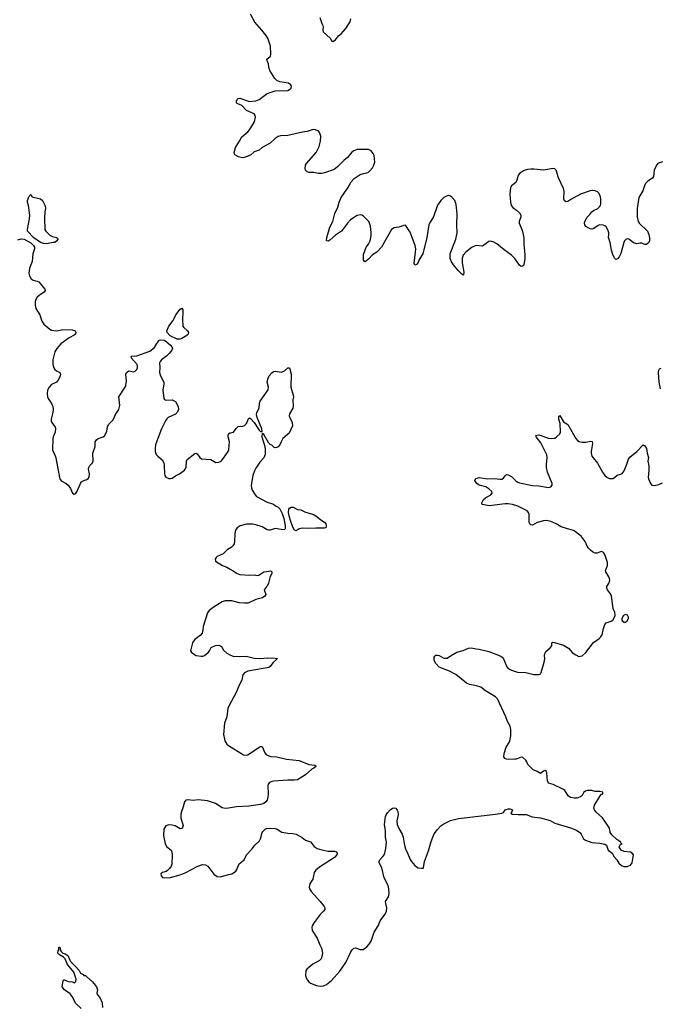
# Model space of a CAD drawing. Header units: inches. Extents: x 1246200 to 1417275, y 606399 to 671266.
# Tile 36 of 63: x 1348293 to 1356261, y 624812 to 637061. Entities that reach past the tile are written whole.
import ezdxf

# ---------------------------------------------------------------- set-up
doc = ezdxf.new("R2010")
doc.units = ezdxf.units.IN
doc.header["$MEASUREMENT"] = 0
for name, color, linetype in [('B3642', 7, 'Continuous'), ('B3643', 7, 'Continuous'), ('B3652', 7, 'Continuous'), ('B3653', 7, 'Continuous')]:
    doc.layers.add(name, color=color, linetype=linetype)

msp = doc.modelspace()

# ---------------------------------------------------------------- linework, layer by layer
at = {"layer": 'B3642', "color": 6, "elevation": 800}
msp.add_lwpolyline([(1349059, 624759), (1348990, 624823), (1348946, 624910), (1348922, 624942), (1348852, 624990), (1348821, 625030), (1348833, 625107), (1348844, 625116), (1348850, 625117), (1348866, 625106), (1348910, 625093), (1348930, 625096), (1348951, 625091), (1348965, 625085), (1348970, 625074), (1348990, 625094), (1348995, 625125), (1348967, 625210), (1348888, 625308), (1348858, 625378), (1348837, 625397), (1348787, 625427), (1348769, 625449), (1348770, 625478), (1348779, 625490), (1348782, 625518), (1348790, 625525), (1348795, 625510), (1348795, 625490), (1348807, 625467), (1348828, 625448), (1348859, 625439), (1348890, 625417), (1348926, 625346), (1348990, 625276), (1349034, 625234), (1349050, 625201), (1349084, 625184), (1349092, 625172), (1349110, 625171), (1349130, 625155), (1349197, 625090), (1349250, 625030), (1349260, 624990), (1349253, 624950), (1349262, 624930), (1349290, 624896), (1349319, 624830), (1349324, 624770)], dxfattribs=at)
at = {"layer": 'B3643', "color": 6, "elevation": 900}
msp.add_lwpolyline([(1348627, 634273), (1348590, 634276), (1348554, 634290), (1348467, 634347), (1348391, 634430), (1348389, 634450), (1348416, 634584), (1348420, 634630), (1348404, 634750), (1348391, 634790), (1348391, 634810), (1348410, 634865), (1348430, 634886), (1348450, 634858), (1348553, 634833), (1348576, 634810), (1348610, 634745), (1348614, 634714), (1348604, 634670), (1348600, 634590), (1348606, 634450), (1348618, 634430), (1348670, 634380), (1348703, 634363), (1348751, 634350), (1348762, 634342), (1348768, 634330), (1348756, 634310), (1348730, 634291), (1348710, 634287)], close=True, dxfattribs=at)
for points in [[(1348270, 634322), (1348310, 634335), (1348350, 634329), (1348430, 634283), (1348464, 634250), (1348477, 634230), (1348478, 634210), (1348458, 634150), (1348449, 634051), (1348417, 633970), (1348408, 633908), (1348416, 633876), (1348436, 633836), (1348459, 633819), (1348510, 633810), (1348530, 633801), (1348607, 633710), (1348610, 633690), (1348598, 633670), (1348550, 633643), (1348512, 633610), (1348490, 633572), (1348486, 633550), (1348485, 633510), (1348494, 633470), (1348542, 633390), (1348567, 633310), (1348595, 633275), (1348670, 633210), (1348690, 633199), (1348750, 633192), (1348830, 633206), (1348944, 633204), (1348975, 633195), (1348982, 633190), (1348990, 633170), (1348988, 633150), (1348970, 633135), (1348910, 633104), (1348806, 633030), (1348756, 632970), (1348732, 632928), (1348704, 632830), (1348704, 632770), (1348717, 632730), (1348731, 632710), (1348750, 632694), (1348794, 632670), (1348799, 632650), (1348796, 632630), (1348775, 632585), (1348750, 632552), (1348690, 632523), (1348659, 632490), (1348639, 632450), (1348633, 632410), (1348640, 632370), (1348649, 632350), (1348690, 632288), (1348707, 632250), (1348709, 632210), (1348705, 632175), (1348686, 632090), (1348686, 632070), (1348692, 632050), (1348733, 631993), (1348740, 631970), (1348734, 631930), (1348709, 631870), (1348706, 631850), (1348701, 631710), (1348736, 631636), (1348743, 631610), (1348787, 631367), (1348792, 631350), (1348810, 631324), (1348872, 631292), (1348897, 631270), (1348925, 631230), (1348950, 631172), (1348970, 631158), (1348990, 631171), (1349010, 631196), (1349048, 631290), (1349062, 631310), (1349090, 631330), (1349130, 631341), (1349146, 631354), (1349156, 631370), (1349160, 631410), (1349151, 631470), (1349152, 631490), (1349165, 631515), (1349197, 631550), (1349206, 631570), (1349204, 631670), (1349230, 631750), (1349234, 631810), (1349250, 631833), (1349270, 631849), (1349330, 631870), (1349353, 631890), (1349377, 631943), (1349386, 631994), (1349397, 632023), (1349456, 632084), (1349485, 632150), (1349527, 632210), (1349539, 632261), (1349529, 632331), (1349528, 632370), (1349604, 632490), (1349612, 632510), (1349620, 632570), (1349614, 632646), (1349622, 632670), (1349650, 632694), (1349710, 632682), (1349730, 632687), (1349752, 632710), (1349759, 632730), (1349760, 632750), (1349754, 632770), (1349683, 632850), (1349678, 632870), (1349685, 632875), (1349750, 632878), (1349910, 632938), (1349970, 632984), (1350000, 633032)], [(1350000, 631817), (1349984, 631770), (1349977, 631723), (1349978, 631690), (1349992, 631652), (1350000, 631642)]]:
    msp.add_lwpolyline(points, dxfattribs=at)
at = {"layer": 'B3652', "color": 6, "elevation": 900}
msp.add_lwpolyline([(1351358, 630000), (1351332, 629970), (1351354, 629910), (1351344, 629890), (1351312, 629870), (1351230, 629849), (1351137, 629803), (1351090, 629801), (1351025, 629805), (1350930, 629832), (1350848, 629832), (1350810, 629820), (1350699, 629750), (1350650, 629710), (1350630, 629683), (1350575, 629510), (1350572, 629470), (1350561, 629430), (1350540, 629400), (1350473, 629350), (1350455, 629330), (1350444, 629310), (1350416, 629210), (1350430, 629187), (1350490, 629151), (1350550, 629142), (1350570, 629144), (1350590, 629153), (1350637, 629190), (1350654, 629210), (1350673, 629250), (1350730, 629275), (1350770, 629280), (1350803, 629263), (1350830, 629218), (1350870, 629180), (1350915, 629155), (1350950, 629142), (1351030, 629137), (1351110, 629143), (1351210, 629120), (1351287, 629113), (1351370, 629124), (1351470, 629120), (1351494, 629114), (1351496, 629110), (1351442, 629058), (1351410, 629014), (1351390, 629003), (1351130, 628957), (1351090, 628936), (1351070, 628910), (1351056, 628844), (1351026, 628790), (1350987, 628690), (1350900, 628530), (1350883, 628490), (1350870, 628390), (1350839, 628310), (1350830, 628170), (1350835, 628130), (1350846, 628090), (1350870, 628050), (1350891, 628031), (1351075, 627915), (1351110, 627911), (1351130, 627917), (1351270, 628011), (1351290, 628021), (1351310, 628019), (1351342, 627942), (1351360, 627920), (1351390, 627902), (1351415, 627895), (1351492, 627892), (1351610, 627861), (1351770, 627846), (1351890, 627794), (1351966, 627786), (1351978, 627778), (1351977, 627770), (1351953, 627750), (1351925, 627735), (1351850, 627668), (1351750, 627606), (1351710, 627599), (1351630, 627600), (1351453, 627587), (1351430, 627584), (1351400, 627570), (1351385, 627550), (1351378, 627530), (1351383, 627430), (1351381, 627390), (1351370, 627350), (1351354, 627330), (1351330, 627311), (1351290, 627297), (1351145, 627275), (1350990, 627268), (1350890, 627250), (1350850, 627248), (1350810, 627258), (1350730, 627308), (1350630, 627344), (1350515, 627355), (1350450, 627349), (1350385, 627355), (1350361, 627350), (1350345, 627330), (1350328, 627270), (1350301, 627199), (1350296, 627170), (1350296, 627130), (1350328, 627032), (1350320, 627010), (1350310, 626998), (1350290, 626996), (1350229, 627030), (1350190, 627041), (1350150, 627043), (1350110, 627030), (1350086, 626990), (1350080, 626910), (1350103, 626810), (1350124, 626770), (1350176, 626730), (1350185, 626710), (1350188, 626670), (1350184, 626556), (1350177, 626530), (1350158, 626502), (1350130, 626475), (1350115, 626465), (1350068, 626452), (1350050, 626435), (1350051, 626410), (1350070, 626391), (1350090, 626387), (1350170, 626388), (1350290, 626424), (1350350, 626447), (1350508, 626532), (1350569, 626549), (1350606, 626546), (1350632, 626532), (1350709, 626429), (1350750, 626403), (1350790, 626399), (1350890, 626427), (1350930, 626434), (1350953, 626447), (1350980, 626470), (1350993, 626490), (1351022, 626558), (1351086, 626610), (1351115, 626670), (1351180, 626740), (1351216, 626790), (1351276, 626844), (1351290, 626870), (1351310, 626950), (1351317, 626963), (1351345, 626990), (1351370, 627002), (1351470, 627000), (1351496, 626990), (1351554, 626954), (1351630, 626939), (1351690, 626937), (1351730, 626929), (1351806, 626886), (1351850, 626852), (1351910, 626834), (1351955, 626775), (1351993, 626750), (1352052, 626732), (1352130, 626718), (1352210, 626717), (1352230, 626710), (1352240, 626690), (1352238, 626670), (1352210, 626638), (1352022, 626518), (1351978, 626482), (1351958, 626450), (1351940, 626370), (1351904, 626310), (1351897, 626290), (1351895, 626270), (1351899, 626250), (1351921, 626210), (1352032, 626092), (1352079, 626030), (1352089, 626010), (1352087, 625990), (1352072, 625970), (1352030, 625930), (1351954, 625830), (1351929, 625790), (1351925, 625770), (1351930, 625728), (1351995, 625635), (1352028, 625550), (1352049, 625510), (1352058, 625450), (1352053, 625407), (1352041, 625379), (1352023, 625357), (1351938, 625310), (1351865, 625250), (1351853, 625227), (1351848, 625170), (1351853, 625150), (1351874, 625114), (1351890, 625091), (1351910, 625076), (1351985, 625045), (1352030, 625037), (1352070, 625041), (1352110, 625057), (1352172, 625110), (1352277, 625223), (1352350, 625330), (1352414, 625466), (1352430, 625490), (1352450, 625510), (1352470, 625516), (1352530, 625494), (1352565, 625495), (1352610, 625526), (1352641, 625559), (1352664, 625596), (1352702, 625710), (1352750, 625788), (1352775, 625850), (1352836, 625930), (1352854, 625966), (1352861, 626010), (1352846, 626066), (1352845, 626090), (1352880, 626150), (1352887, 626190), (1352885, 626250), (1352875, 626290), (1352826, 626386), (1352798, 626510), (1352766, 626570), (1352763, 626590), (1352771, 626610), (1352812, 626650), (1352830, 626675), (1352849, 626750), (1352856, 626830), (1352844, 626890), (1352844, 626970), (1352832, 627050), (1352843, 627150), (1352850, 627170), (1352870, 627195), (1352900, 627230), (1352930, 627250), (1352950, 627255), (1352970, 627250), (1352989, 627229), (1352998, 627210), (1352999, 627170), (1352986, 627094), (1352990, 627050), (1353010, 626997), (1353052, 626930), (1353063, 626890), (1353078, 626790), (1353090, 626747), (1353123, 626683), (1353150, 626614), (1353166, 626590), (1353210, 626539), (1353230, 626521), (1353250, 626510), (1353290, 626504), (1353310, 626505), (1353315, 626510), (1353330, 626590), (1353379, 626721), (1353410, 626838), (1353430, 626893), (1353450, 626933), (1353490, 626988), (1353532, 627030), (1353570, 627058), (1353650, 627097), (1353750, 627122), (1354210, 627177), (1354290, 627190), (1354310, 627198), (1354333, 627230), (1354370, 627243), (1354390, 627244), (1354421, 627230), (1354414, 627206), (1354401, 627190), (1354419, 627179), (1354492, 627172), (1354593, 627173), (1354667, 627146), (1354770, 627130), (1354890, 627098), (1354950, 627067), (1355146, 627006), (1355217, 626977), (1355261, 626950), (1355276, 626930), (1355305, 626870), (1355330, 626855), (1355410, 626823), (1355510, 626817), (1355570, 626803), (1355593, 626793), (1355614, 626730), (1355664, 626690), (1355686, 626646), (1355719, 626610), (1355746, 626566), (1355778, 626538), (1355807, 626527), (1355850, 626526), (1355890, 626544), (1355910, 626570), (1355929, 626670), (1355912, 626692), (1355890, 626705), (1355812, 626712), (1355774, 626730), (1355749, 626770), (1355764, 626796), (1355786, 626810), (1355774, 626814), (1355769, 626830), (1355721, 626861), (1355659, 626919), (1355637, 626950), (1355630, 627002), (1355571, 627091), (1355543, 627130), (1355462, 627202), (1355441, 627230), (1355435, 627250), (1355442, 627290), (1355513, 627407), (1355530, 627425), (1355546, 627430), (1355546, 627450), (1355510, 627459), (1355450, 627461), (1355410, 627473), (1355350, 627472), (1355330, 627464), (1355311, 627450), (1355290, 627410), (1355268, 627392), (1355223, 627377), (1355190, 627376), (1355144, 627384), (1355120, 627400), (1355074, 627470), (1355050, 627487), (1354930, 627547), (1354870, 627563), (1354859, 627590), (1354852, 627692), (1354846, 627706), (1354830, 627721), (1354810, 627712), (1354770, 627684), (1354730, 627709), (1354678, 627730), (1354615, 627795), (1354602, 627830), (1354589, 627850), (1354550, 627884), (1354530, 627886), (1354470, 627862), (1354450, 627861), (1354370, 627858), (1354350, 627860), (1354328, 627868), (1354316, 627890), (1354318, 627930), (1354345, 628010), (1354382, 628070), (1354390, 628090), (1354404, 628150), (1354403, 628230), (1354393, 628273), (1354362, 628330), (1354339, 628390), (1354236, 628610), (1354210, 628636), (1354089, 628710), (1354030, 628756), (1353974, 628774), (1353890, 628790), (1353850, 628807), (1353716, 628916), (1353638, 628958), (1353510, 629008), (1353470, 629050), (1353448, 629090), (1353449, 629131), (1353456, 629144), (1353470, 629156), (1353490, 629156), (1353510, 629150), (1353570, 629119), (1353590, 629116), (1353610, 629119), (1353650, 629148), (1353730, 629194), (1353810, 629213), (1353877, 629243), (1353910, 629248), (1353970, 629233), (1354010, 629231), (1354130, 629202), (1354268, 629148), (1354295, 629130), (1354313, 629110), (1354352, 629010), (1354370, 628989), (1354410, 628967), (1354485, 628945), (1354590, 628939), (1354690, 628915), (1354750, 628916), (1354770, 628924), (1354779, 628941), (1354817, 629070), (1354825, 629110), (1354820, 629150), (1354823, 629177), (1354838, 629202), (1354893, 629247), (1354912, 629270), (1354914, 629310), (1354924, 629316), (1354946, 629314), (1355058, 629278), (1355121, 629241), (1355170, 629185), (1355210, 629158), (1355250, 629140), (1355290, 629148), (1355333, 629187), (1355430, 629311), (1355499, 629361), (1355519, 629381), (1355538, 629410), (1355553, 629487), (1355570, 629536), (1355590, 629557), (1355650, 629578), (1355670, 629591), (1355692, 629628), (1355699, 629650), (1355696, 629690), (1355677, 629730), (1355670, 629770), (1355655, 629890), (1355640, 629920), (1355604, 629970), (1355596, 629990), (1355597, 630000)], dxfattribs=at)
msp.add_lwpolyline([(1355830, 629662), (1355805, 629650), (1355784, 629610), (1355784, 629590), (1355790, 629578), (1355810, 629565), (1355830, 629565), (1355850, 629582), (1355864, 629610), (1355864, 629630), (1355852, 629652)], close=True, dxfattribs=at)
at = {"layer": 'B3653', "color": 6, "elevation": 900}
for points in [[(1356290, 635291), (1356250, 635280), (1356230, 635270), (1356212, 635250), (1356186, 635190), (1356178, 635110), (1356165, 635090), (1356107, 635050), (1356079, 635021), (1356065, 634995), (1356044, 634930), (1355996, 634850), (1355975, 634710), (1355973, 634610), (1355985, 634550), (1355997, 634530), (1356102, 634430), (1356118, 634390), (1356128, 634348), (1356127, 634310), (1356119, 634290), (1356090, 634264), (1356070, 634265), (1356030, 634281), (1356010, 634282), (1355970, 634272), (1355930, 634286), (1355870, 634332), (1355850, 634335), (1355836, 634330), (1355816, 634310), (1355806, 634290), (1355770, 634154), (1355750, 634111), (1355730, 634086), (1355710, 634078), (1355690, 634094), (1355670, 634138), (1355654, 634194), (1355637, 634290), (1355615, 634350), (1355622, 634390), (1355621, 634410), (1355608, 634448), (1355586, 634486), (1355570, 634498), (1355550, 634505), (1355510, 634508), (1355490, 634502), (1355436, 634464), (1355410, 634456), (1355390, 634458), (1355365, 634470), (1355336, 634490), (1355321, 634510), (1355318, 634530), (1355321, 634550), (1355350, 634604), (1355384, 634636), (1355409, 634670), (1355430, 634689), (1355486, 634714), (1355516, 634750), (1355522, 634770), (1355523, 634830), (1355518, 634858), (1355499, 634899), (1355480, 634920), (1355452, 634932), (1355415, 634935), (1355390, 634931), (1355270, 634889), (1355150, 634826), (1355110, 634801), (1355090, 634795), (1355070, 634807), (1355061, 634830), (1355067, 634927), (1355059, 634959), (1354993, 635093), (1354967, 635187), (1354950, 635204), (1354930, 635208), (1354810, 635190), (1354690, 635203), (1354650, 635202), (1354610, 635197), (1354570, 635185), (1354515, 635150), (1354498, 635130), (1354489, 635110), (1354477, 635063), (1354464, 635036), (1354410, 634993), (1354398, 634970), (1354389, 634890), (1354398, 634790), (1354408, 634750), (1354425, 634725), (1354474, 634690), (1354510, 634658), (1354526, 634630), (1354525, 634610), (1354505, 634550), (1354505, 634530), (1354543, 634443), (1354557, 634390), (1354563, 634343), (1354562, 634270), (1354577, 634137), (1354576, 634084), (1354565, 634015), (1354558, 634002), (1354547, 633993), (1354530, 633991), (1354510, 634006), (1354452, 634090), (1354412, 634132), (1354319, 634199), (1354230, 634271), (1354190, 634294), (1354150, 634305), (1354130, 634302), (1354110, 634291), (1354050, 634242), (1353973, 634253), (1353950, 634245), (1353922, 634230), (1353842, 634170), (1353809, 634130), (1353795, 634090), (1353796, 634036), (1353818, 633922), (1353814, 633886), (1353810, 633884), (1353790, 633899), (1353750, 633936), (1353689, 634010), (1353664, 634050), (1353648, 634092), (1353649, 634150), (1353717, 634330), (1353734, 634410), (1353730, 634510), (1353734, 634646), (1353723, 634763), (1353704, 634810), (1353670, 634854), (1353650, 634867), (1353630, 634872), (1353610, 634870), (1353570, 634848), (1353530, 634810), (1353490, 634752), (1353440, 634610), (1353392, 634530), (1353384, 634510), (1353356, 634350), (1353309, 634150), (1353264, 634076), (1353250, 634042), (1353230, 634016), (1353210, 634008), (1353200, 634030), (1353218, 634170), (1353219, 634210), (1353211, 634250), (1353150, 634416), (1353110, 634481), (1353090, 634503), (1353070, 634501), (1353010, 634478), (1352950, 634470), (1352918, 634450), (1352794, 634230), (1352737, 634170), (1352683, 634137), (1352630, 634083), (1352590, 634049), (1352576, 634056), (1352568, 634068), (1352570, 634138), (1352602, 634230), (1352631, 634269), (1352651, 634309), (1352665, 634370), (1352667, 634410), (1352655, 634495), (1352635, 634550), (1352570, 634616), (1352550, 634630), (1352530, 634633), (1352490, 634626), (1352409, 634571), (1352369, 634530), (1352296, 634430), (1352221, 634379), (1352150, 634316), (1352130, 634305), (1352110, 634309), (1352112, 634350), (1352150, 634478), (1352189, 634551), (1352212, 634650), (1352251, 634730), (1352268, 634790), (1352292, 634848), (1352376, 634970), (1352417, 635043), (1352453, 635087), (1352530, 635135), (1352570, 635149), (1352610, 635155), (1352630, 635165), (1352650, 635180), (1352682, 635218), (1352700, 635250), (1352710, 635290), (1352701, 635370), (1352690, 635398), (1352665, 635430), (1352630, 635448), (1352490, 635446), (1352450, 635431), (1352426, 635414), (1352370, 635346), (1352327, 635310), (1352248, 635232), (1352203, 635197), (1352086, 635154), (1352050, 635146), (1352010, 635146), (1351950, 635158), (1351890, 635161), (1351870, 635169), (1351850, 635190), (1351843, 635210), (1351850, 635250), (1351862, 635270), (1351979, 635410), (1352017, 635483), (1352036, 635550), (1352038, 635610), (1352028, 635650), (1352014, 635670), (1352000, 635680), (1351972, 635692), (1351953, 635693), (1351930, 635690), (1351870, 635669), (1351810, 635663), (1351630, 635619), (1351536, 635616), (1351510, 635609), (1351470, 635583), (1351410, 635523), (1351310, 635470), (1351270, 635439), (1351210, 635417), (1351163, 635377), (1351110, 635353), (1351070, 635344), (1351050, 635347), (1351016, 635356), (1350976, 635376), (1350964, 635390), (1350960, 635410), (1350978, 635470), (1351029, 635550), (1351056, 635604), (1351130, 635666), (1351152, 635690), (1351213, 635790), (1351226, 635850), (1351224, 635870), (1351210, 635891), (1351113, 635933), (1351055, 635995), (1350997, 636017), (1350988, 636028), (1350988, 636048), (1350999, 636070), (1351010, 636080), (1351030, 636083), (1351150, 636044), (1351229, 636051), (1351270, 636069), (1351370, 636143), (1351470, 636174), (1351630, 636182), (1351650, 636191), (1351669, 636210), (1351675, 636230), (1351665, 636250), (1351635, 636270), (1351530, 636286), (1351490, 636306), (1351468, 636330), (1351405, 636430), (1351391, 636470), (1351388, 636510), (1351370, 636550), (1351368, 636570), (1351413, 636607), (1351418, 636630), (1351411, 636730), (1351379, 636830), (1351354, 636870), (1351307, 636930), (1351216, 637030), (1351164, 637130)], [(1352027, 637090), (1352050, 637012), (1352063, 636990), (1352067, 636970), (1352063, 636930), (1352067, 636910), (1352153, 636833), (1352170, 636803), (1352190, 636791), (1352221, 636810), (1352259, 636861), (1352290, 636886), (1352351, 636950), (1352404, 637036), (1352414, 637070)], [(1350000, 633032), (1350012, 633050), (1350030, 633072), (1350050, 633080), (1350090, 633072), (1350110, 633060), (1350168, 633010), (1350184, 632990), (1350192, 632970), (1350185, 632950), (1350152, 632908), (1350122, 632878), (1350057, 632830), (1350040, 632810), (1350031, 632790), (1350036, 632730), (1350034, 632670), (1350044, 632630), (1350084, 632550), (1350085, 632530), (1350072, 632450), (1350087, 632347), (1350096, 632336), (1350110, 632328), (1350190, 632330), (1350230, 632310), (1350266, 632250), (1350269, 632210), (1350250, 632173), (1350230, 632154), (1350141, 632110), (1350124, 632096), (1350106, 632070), (1350057, 631970), (1350012, 631850), (1350000, 631817)], [(1350000, 631642), (1350010, 631629), (1350064, 631584), (1350084, 631550), (1350092, 631510), (1350094, 631414), (1350099, 631390), (1350111, 631370), (1350150, 631351), (1350170, 631351), (1350190, 631359), (1350230, 631386), (1350279, 631410), (1350344, 631456), (1350364, 631490), (1350368, 631570), (1350378, 631590), (1350470, 631664), (1350490, 631668), (1350501, 631661), (1350533, 631613), (1350556, 631596), (1350669, 631589), (1350734, 631554), (1350770, 631556), (1350798, 631570), (1350830, 631604), (1350887, 631690), (1350893, 631710), (1350901, 631810), (1350888, 631872), (1350887, 631890), (1350892, 631908), (1350910, 631920), (1350951, 631929), (1350984, 631976), (1351010, 631998), (1351070, 632003), (1351090, 632014), (1351110, 632033), (1351130, 632070), (1351134, 632090), (1351150, 632107), (1351170, 632096), (1351211, 632051), (1351270, 631954), (1351290, 631938), (1351303, 631937), (1351310, 631942), (1351304, 631970), (1351248, 632110), (1351240, 632150), (1351244, 632176), (1351273, 632230), (1351276, 632290), (1351283, 632317), (1351385, 632455), (1351389, 632490), (1351373, 632550), (1351378, 632590), (1351398, 632630), (1351430, 632668), (1351450, 632684), (1351470, 632690), (1351550, 632676), (1351587, 632693), (1351630, 632731), (1351650, 632730), (1351671, 632651), (1351666, 632490), (1351695, 632390), (1351697, 632370), (1351689, 632330), (1351693, 632250), (1351689, 632230), (1351650, 632156), (1351647, 632130), (1351653, 632110), (1351684, 632050), (1351686, 632010), (1351643, 631917), (1351568, 631850), (1351545, 631810), (1351530, 631770), (1351510, 631745), (1351490, 631738), (1351470, 631734), (1351458, 631738), (1351428, 631768), (1351410, 631777), (1351390, 631794), (1351330, 631901), (1351312, 631912), (1351310, 631919), (1351304, 631870), (1351343, 631750), (1351348, 631712), (1351347, 631650), (1351330, 631611), (1351282, 631558), (1351230, 631483), (1351212, 631450), (1351191, 631390), (1351173, 631270), (1351176, 631236), (1351185, 631210), (1351222, 631150), (1351240, 631130), (1351370, 631058), (1351424, 631044), (1351450, 631032), (1351474, 631014), (1351510, 630997), (1351530, 630975), (1351558, 630918), (1351577, 630857), (1351594, 630770), (1351594, 630726), (1351590, 630720), (1351570, 630715), (1351470, 630731), (1351410, 630711), (1351390, 630710), (1351370, 630715), (1351310, 630751), (1351230, 630778), (1351190, 630785), (1351116, 630784), (1351036, 630764), (1350999, 630741), (1350978, 630710), (1350970, 630668), (1350966, 630570), (1350959, 630541), (1350945, 630515), (1350925, 630495), (1350875, 630465), (1350825, 630415), (1350750, 630383), (1350736, 630370), (1350726, 630350), (1350730, 630326), (1350816, 630270), (1350870, 630250), (1350910, 630225), (1350950, 630206), (1350990, 630175), (1351030, 630157), (1351150, 630151), (1351210, 630155), (1351250, 630147), (1351269, 630149), (1351330, 630191), (1351390, 630202), (1351410, 630204), (1351420, 630200), (1351430, 630190), (1351429, 630170), (1351408, 630132), (1351388, 630050), (1351370, 630014), (1351358, 630000)], [(1356262, 632470), (1356247, 632550), (1356238, 632670), (1356241, 632699), (1356250, 632718), (1356270, 632727)], [(1355597, 630000), (1355597, 630010), (1355624, 630056), (1355633, 630090), (1355631, 630110), (1355622, 630130), (1355583, 630190), (1355579, 630210), (1355603, 630270), (1355603, 630310), (1355577, 630397), (1355553, 630433), (1355530, 630444), (1355470, 630423), (1355450, 630424), (1355430, 630431), (1355396, 630456), (1355364, 630490), (1355350, 630510), (1355326, 630570), (1355275, 630635), (1355190, 630702), (1355170, 630712), (1355107, 630727), (1355030, 630753), (1354965, 630790), (1354899, 630819), (1354850, 630832), (1354810, 630828), (1354730, 630807), (1354670, 630774), (1354650, 630775), (1354637, 630790), (1354631, 630811), (1354629, 630909), (1354623, 630930), (1354605, 630950), (1354490, 631009), (1354424, 631030), (1354370, 631038), (1354330, 631037), (1354134, 631014), (1354048, 631028), (1354044, 631030), (1354043, 631050), (1354063, 631090), (1354087, 631113), (1354153, 631150), (1354172, 631170), (1354166, 631190), (1354130, 631223), (1354090, 631249), (1354010, 631270), (1353997, 631277), (1353981, 631290), (1353953, 631330), (1353962, 631350), (1353970, 631355), (1354010, 631365), (1354110, 631349), (1354194, 631354), (1354270, 631343), (1354290, 631345), (1354310, 631357), (1354330, 631385), (1354350, 631401), (1354370, 631398), (1354410, 631377), (1354470, 631319), (1354490, 631306), (1354510, 631299), (1354670, 631264), (1354750, 631262), (1354870, 631241), (1354900, 631250), (1354915, 631270), (1354915, 631290), (1354859, 631430), (1354846, 631490), (1354844, 631530), (1354854, 631610), (1354848, 631648), (1354831, 631691), (1354797, 631757), (1354775, 631795), (1354718, 631870), (1354715, 631890), (1354750, 631895), (1354870, 631856), (1354910, 631849), (1354950, 631856), (1354970, 631870), (1355011, 631909), (1355020, 631930), (1355016, 632036), (1354998, 632090), (1355000, 632120), (1355010, 632136), (1355058, 632058), (1355110, 632024), (1355179, 631910), (1355209, 631850), (1355230, 631827), (1355252, 631812), (1355290, 631804), (1355335, 631805), (1355396, 631816), (1355415, 631815), (1355420, 631790), (1355400, 631690), (1355400, 631670), (1355410, 631630), (1355482, 631542), (1355544, 631430), (1355571, 631391), (1355595, 631370), (1355630, 631354), (1355670, 631352), (1355690, 631364), (1355724, 631396), (1355770, 631406), (1355785, 631415), (1355811, 631450), (1355847, 631530), (1355867, 631593), (1355882, 631618), (1355970, 631690), (1356050, 631773), (1356070, 631761), (1356090, 631725), (1356098, 631670), (1356114, 631614), (1356108, 631570), (1356117, 631510), (1356117, 631450), (1356110, 631370), (1356113, 631350), (1356139, 631290), (1356158, 631270), (1356190, 631264), (1356242, 631278), (1356290, 631301)]]:
    msp.add_lwpolyline(points, dxfattribs=at)
for points in [[(1350290, 633088), (1350250, 633088), (1350166, 633126), (1350129, 633170), (1350122, 633190), (1350150, 633247), (1350203, 633317), (1350235, 633390), (1350290, 633458), (1350310, 633471), (1350321, 633450), (1350324, 633424), (1350318, 633330), (1350321, 633250), (1350333, 633230), (1350382, 633190), (1350393, 633170), (1350390, 633150), (1350371, 633130), (1350310, 633093)], [(1352086, 630734), (1351977, 630737), (1351870, 630729), (1351810, 630734), (1351770, 630726), (1351730, 630701), (1351710, 630711), (1351690, 630749), (1351661, 630830), (1351645, 630890), (1351638, 630930), (1351641, 630970), (1351650, 630985), (1351670, 630996), (1351696, 630996), (1351750, 630969), (1351790, 630962), (1351850, 630935), (1351950, 630904), (1351995, 630875), (1352038, 630838), (1352083, 630810), (1352099, 630790), (1352106, 630770), (1352107, 630750), (1352100, 630740)]]:
    msp.add_lwpolyline(points, close=True, dxfattribs=at)

doc.saveas('drawing.dxf')
